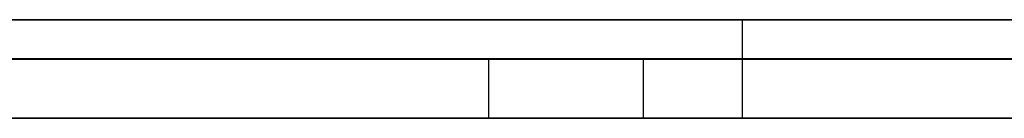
# Model space of a CAD drawing. Extents: x -2.05 to 2.05, y 0 to 2.3.
# Tile 68 of 74: x 1.584644 to 1.58963, y 2.219499 to 2.219999. Entities that reach past the tile are written whole.
import ezdxf

# ---------------------------------------------------------------- set-up
doc = ezdxf.new("R2010")
doc.units = 0
doc.layers.get('0').update_dxf_attribs({"linetype": 'CONTINUOUS'})

# ---------------------------------------------------------------- blocks, each defined once
blk = doc.blocks.new('*U1')
at = {"extrusion": (0, 1, 0)}
for p, q in [((1.978, 2.2199991, -0.83), (-1.978, 2.2199991, -0.83)), ((-1.978, 2.2199991, 0.83), (1.978, 2.2199991, 0.83)), ((0.708, 2.2199991, -0.705), (1.628, 2.2199991, -0.705)), ((1.628, 2.2199991, -0.405), (0.708, 2.2199991, -0.405)), ((1.5721384, 2.2199991, -0.20115), (1.6158282, 2.2199991, -0.32115)), ((1.5883017, 2.2199991, -0.20115), (1.5721384, 2.2199991, -0.20115)), ((1.5999588, 2.2199991, -0.2344561), (1.5883017, 2.2199991, -0.20115)), ((1.628, 2.2197991, -0.705), (0.708, 2.2197991, -0.705)), ((0.708, 2.2197991, -0.405), (1.628, 2.2197991, -0.405)), ((1.5870179, 2.2197991, -0.4910237), (1.5554751, 2.2197991, -0.5390237)), ((1.5711485, 2.2197991, -0.5428441), (1.6057281, 2.2197991, -0.4910237)), ((1.6057281, 2.2197991, -0.4910237), (1.5870179, 2.2197991, -0.4910237)), ((1.5554751, 2.2194991, -0.5390237), (1.5870179, 2.2194991, -0.4910237)), ((1.6057281, 2.2194991, -0.4910237), (1.5711485, 2.2194991, -0.5428441)), ((1.6158282, 2.2194991, -0.32115), (1.5721384, 2.2194991, -0.20115)), ((1.5721384, 2.2194991, -0.20115), (1.5883017, 2.2194991, -0.20115)), ((1.5870179, 2.2194991, -0.4910237), (1.6057281, 2.2194991, -0.4910237)), ((1.5883017, 2.2194991, -0.20115), (1.5999588, 2.2194991, -0.2344561))]:
    blk.add_line(p, q, dxfattribs=at)
for p, q in [((1.978, 2.2199991, -0.83), (-1.978, 2.2199991, -0.83)), ((0.708, 2.2199991, -0.705), (1.628, 2.2199991, -0.705)), ((1.628, 2.2197991, -0.705), (0.708, 2.2197991, -0.705)), ((1.5878016, 2.2197991, -0.5812441), (1.5878016, 2.2194991, -0.5812441)), ((1.5878016, 2.2197991, -0.5812441), (1.5878016, 2.2194991, -0.5812441))]:
    blk.add_line(p, q)
at = {"extrusion": (0, 0, -1)}
for p, q in [((-1.978, 2.2199991, 0.83), (1.978, 2.2199991, 0.83)), ((1.628, 2.2199991, -0.405), (0.708, 2.2199991, -0.405)), ((1.5883017, 2.2199991, -0.20115), (1.5721384, 2.2199991, -0.20115)), ((1.5883017, 2.2199991, -0.20115), (1.5883017, 2.2194991, -0.20115)), ((0.708, 2.2197991, -0.405), (1.628, 2.2197991, -0.405)), ((1.6057281, 2.2197991, -0.4910237), (1.5870179, 2.2197991, -0.4910237)), ((1.5870179, 2.2197991, -0.4910237), (1.5870179, 2.2194991, -0.4910237)), ((1.5721384, 2.2194991, -0.20115), (1.5883017, 2.2194991, -0.20115)), ((1.5870179, 2.2194991, -0.4910237), (1.6057281, 2.2194991, -0.4910237))]:
    blk.add_line(p, q, dxfattribs=at)
at = {"extrusion": (0.939659, 0, 0.342113)}
for p, q in [((1.5721384, 2.2199991, -0.20115), (1.6158282, 2.2199991, -0.32115)), ((1.6158282, 2.2194991, -0.32115), (1.5721384, 2.2194991, -0.20115))]:
    blk.add_line(p, q, dxfattribs=at)
at = {"extrusion": (-0.943858, 0, -0.33035)}
for p, q in [((1.5999588, 2.2199991, -0.2344561), (1.5883017, 2.2199991, -0.20115)), ((1.5883017, 2.2199991, -0.20115), (1.5883017, 2.2194991, -0.20115)), ((1.5883017, 2.2194991, -0.20115), (1.5999588, 2.2194991, -0.2344561))]:
    blk.add_line(p, q, dxfattribs=at)
at = {"extrusion": (0.835705, 0, -0.549178)}
for p, q in [((1.5870179, 2.2197991, -0.4910237), (1.5554751, 2.2197991, -0.5390237)), ((1.5870179, 2.2197991, -0.4910237), (1.5870179, 2.2194991, -0.4910237)), ((1.5554751, 2.2194991, -0.5390237), (1.5870179, 2.2194991, -0.4910237))]:
    blk.add_line(p, q, dxfattribs=at)
at = {"extrusion": (-0.831808, 0, 0.555063)}
for p, q in [((1.5711485, 2.2197991, -0.5428441), (1.6057281, 2.2197991, -0.4910237)), ((1.6057281, 2.2194991, -0.4910237), (1.5711485, 2.2194991, -0.5428441))]:
    blk.add_line(p, q, dxfattribs=at)
for points in [[(1.58451, 2.2198, -0.609399), (1.58465, 2.2198, -0.609366), (1.5848, 2.2198, -0.609332), (1.58494, 2.2198, -0.609298), (1.58507, 2.2198, -0.609263), (1.58521, 2.2198, -0.609228), (1.58535, 2.2198, -0.609192), (1.58549, 2.2198, -0.609156), (1.58563, 2.2198, -0.609119), (1.58577, 2.2198, -0.609082), (1.5859, 2.2198, -0.609044), (1.58604, 2.2198, -0.609005), (1.58618, 2.2198, -0.608967), (1.58631, 2.2198, -0.608927), (1.58645, 2.2198, -0.608887), (1.58658, 2.2198, -0.608847), (1.58672, 2.2198, -0.608806), (1.58685, 2.2198, -0.608765), (1.58699, 2.2198, -0.608723), (1.58712, 2.2198, -0.608681), (1.58725, 2.2198, -0.608638), (1.58738, 2.2198, -0.608594), (1.58752, 2.2198, -0.608551), (1.58765, 2.2198, -0.608506), (1.58778, 2.2198, -0.608461), (1.58791, 2.2198, -0.608416), (1.58804, 2.2198, -0.60837), (1.58817, 2.2198, -0.608324), (1.5883, 2.2198, -0.608277), (1.58843, 2.2198, -0.608229), (1.58856, 2.2198, -0.608181), (1.58869, 2.2198, -0.608133), (1.58882, 2.2198, -0.608084), (1.58894, 2.2198, -0.608034), (1.58907, 2.2198, -0.607985), (1.5892, 2.2198, -0.607934), (1.58932, 2.2198, -0.607883), (1.58945, 2.2198, -0.607832), (1.58958, 2.2198, -0.60778), (1.5897, 2.2198, -0.607727)], [(1.58451, 2.2198, -0.609399), (1.58465, 2.2198, -0.609366), (1.5848, 2.2198, -0.609332), (1.58494, 2.2198, -0.609298), (1.58507, 2.2198, -0.609263), (1.58521, 2.2198, -0.609228), (1.58535, 2.2198, -0.609192), (1.58549, 2.2198, -0.609156), (1.58563, 2.2198, -0.609119), (1.58577, 2.2198, -0.609082), (1.5859, 2.2198, -0.609044), (1.58604, 2.2198, -0.609005), (1.58618, 2.2198, -0.608967), (1.58631, 2.2198, -0.608927), (1.58645, 2.2198, -0.608887), (1.58658, 2.2198, -0.608847), (1.58672, 2.2198, -0.608806), (1.58685, 2.2198, -0.608765), (1.58699, 2.2198, -0.608723), (1.58712, 2.2198, -0.608681), (1.58725, 2.2198, -0.608638), (1.58738, 2.2198, -0.608594), (1.58752, 2.2198, -0.608551), (1.58765, 2.2198, -0.608506), (1.58778, 2.2198, -0.608461), (1.58791, 2.2198, -0.608416), (1.58804, 2.2198, -0.60837), (1.58817, 2.2198, -0.608324), (1.5883, 2.2198, -0.608277), (1.58843, 2.2198, -0.608229), (1.58856, 2.2198, -0.608181), (1.58869, 2.2198, -0.608133), (1.58882, 2.2198, -0.608084), (1.58894, 2.2198, -0.608034), (1.58907, 2.2198, -0.607985), (1.5892, 2.2198, -0.607934), (1.58932, 2.2198, -0.607883), (1.58945, 2.2198, -0.607832), (1.58958, 2.2198, -0.60778), (1.5897, 2.2198, -0.607727)], [(1.58967, 2.2198, -0.552429), (1.58944, 2.2198, -0.552236), (1.58921, 2.2198, -0.552044), (1.58897, 2.2198, -0.551854), (1.58873, 2.2198, -0.551666), (1.58849, 2.2198, -0.551479), (1.58825, 2.2198, -0.551293), (1.58801, 2.2198, -0.551109), (1.58777, 2.2198, -0.550927), (1.58752, 2.2198, -0.550746), (1.58728, 2.2198, -0.550566), (1.58703, 2.2198, -0.550389), (1.58678, 2.2198, -0.550212), (1.58654, 2.2198, -0.550037), (1.58629, 2.2198, -0.549864), (1.58603, 2.2198, -0.549692), (1.58578, 2.2198, -0.549522), (1.58553, 2.2198, -0.549353), (1.58527, 2.2198, -0.549186), (1.58501, 2.2198, -0.54902), (1.58475, 2.2198, -0.548856), (1.5845, 2.2198, -0.548693)], [(1.58967, 2.2198, -0.552429), (1.58944, 2.2198, -0.552236), (1.58921, 2.2198, -0.552044), (1.58897, 2.2198, -0.551854), (1.58873, 2.2198, -0.551666), (1.58849, 2.2198, -0.551479), (1.58825, 2.2198, -0.551293), (1.58801, 2.2198, -0.551109), (1.58777, 2.2198, -0.550927), (1.58752, 2.2198, -0.550746), (1.58728, 2.2198, -0.550566), (1.58703, 2.2198, -0.550389), (1.58678, 2.2198, -0.550212), (1.58654, 2.2198, -0.550037), (1.58629, 2.2198, -0.549864), (1.58603, 2.2198, -0.549692), (1.58578, 2.2198, -0.549522), (1.58553, 2.2198, -0.549353), (1.58527, 2.2198, -0.549186), (1.58501, 2.2198, -0.54902), (1.58475, 2.2198, -0.548856), (1.5845, 2.2198, -0.548693)], [(1.58464, 2.2198, -0.567923), (1.58471, 2.2198, -0.568048), (1.58477, 2.2198, -0.568174), (1.58483, 2.2198, -0.568299), (1.58489, 2.2198, -0.568426), (1.58495, 2.2198, -0.568552), (1.58501, 2.2198, -0.568678), (1.58507, 2.2198, -0.568805), (1.58513, 2.2198, -0.568932), (1.58519, 2.2198, -0.569059), (1.58525, 2.2198, -0.569186), (1.58531, 2.2198, -0.569314), (1.58536, 2.2198, -0.569442), (1.58542, 2.2198, -0.569569), (1.58547, 2.2198, -0.569697), (1.58553, 2.2198, -0.569825), (1.58558, 2.2198, -0.569954), (1.58563, 2.2198, -0.570082), (1.58569, 2.2198, -0.570211), (1.58574, 2.2198, -0.57034), (1.58579, 2.2198, -0.570469), (1.58584, 2.2198, -0.570598), (1.58589, 2.2198, -0.570728), (1.58594, 2.2198, -0.570857), (1.58599, 2.2198, -0.570987), (1.58604, 2.2198, -0.571117), (1.58608, 2.2198, -0.571247), (1.58613, 2.2198, -0.571378), (1.58618, 2.2198, -0.571508), (1.58622, 2.2198, -0.571639), (1.58627, 2.2198, -0.57177), (1.58631, 2.2198, -0.571901), (1.58636, 2.2198, -0.572032), (1.5864, 2.2198, -0.572164), (1.58644, 2.2198, -0.572296), (1.58648, 2.2198, -0.572427), (1.58652, 2.2198, -0.572559), (1.58656, 2.2198, -0.572692), (1.5866, 2.2198, -0.572824), (1.58664, 2.2198, -0.572956), (1.58668, 2.2198, -0.573089), (1.58672, 2.2198, -0.573222), (1.58675, 2.2198, -0.573355), (1.58679, 2.2198, -0.573489), (1.58683, 2.2198, -0.573622), (1.58686, 2.2198, -0.573756), (1.5869, 2.2198, -0.57389), (1.58693, 2.2198, -0.574024), (1.58696, 2.2198, -0.574158), (1.587, 2.2198, -0.574292), (1.58703, 2.2198, -0.574427), (1.58706, 2.2198, -0.574561), (1.58709, 2.2198, -0.574696), (1.58712, 2.2198, -0.574831), (1.58715, 2.2198, -0.574967), (1.58718, 2.2198, -0.575102), (1.58721, 2.2198, -0.575238), (1.58723, 2.2198, -0.575374), (1.58726, 2.2198, -0.57551), (1.58729, 2.2198, -0.575646), (1.58731, 2.2198, -0.575782), (1.58734, 2.2198, -0.575919), (1.58736, 2.2198, -0.576056), (1.58738, 2.2198, -0.576193), (1.58741, 2.2198, -0.57633), (1.58743, 2.2198, -0.576467), (1.58745, 2.2198, -0.576605), (1.58747, 2.2198, -0.576742), (1.58749, 2.2198, -0.57688), (1.58751, 2.2198, -0.577018), (1.58753, 2.2198, -0.577156), (1.58755, 2.2198, -0.577295), (1.58757, 2.2198, -0.577433), (1.58758, 2.2198, -0.577572), (1.5876, 2.2198, -0.577711), (1.58762, 2.2198, -0.57785), (1.58763, 2.2198, -0.57799), (1.58765, 2.2198, -0.578129), (1.58766, 2.2198, -0.578269), (1.58767, 2.2198, -0.578409), (1.58769, 2.2198, -0.578549), (1.5877, 2.2198, -0.578689), (1.58771, 2.2198, -0.578829), (1.58772, 2.2198, -0.57897), (1.58773, 2.2198, -0.579111), (1.58774, 2.2198, -0.579252), (1.58775, 2.2198, -0.579393), (1.58776, 2.2198, -0.579534), (1.58776, 2.2198, -0.579676), (1.58777, 2.2198, -0.579817), (1.58778, 2.2198, -0.579959), (1.58778, 2.2198, -0.580101), (1.58779, 2.2198, -0.580243), (1.58779, 2.2198, -0.580386), (1.58779, 2.2198, -0.580528), (1.5878, 2.2198, -0.580671), (1.5878, 2.2198, -0.580814), (1.5878, 2.2198, -0.580957), (1.5878, 2.2198, -0.581101), (1.5878, 2.2198, -0.581244)], [(1.58464, 2.2198, -0.567923), (1.58471, 2.2198, -0.568048), (1.58477, 2.2198, -0.568174), (1.58483, 2.2198, -0.568299), (1.58489, 2.2198, -0.568426), (1.58495, 2.2198, -0.568552), (1.58501, 2.2198, -0.568678), (1.58507, 2.2198, -0.568805), (1.58513, 2.2198, -0.568932), (1.58519, 2.2198, -0.569059), (1.58525, 2.2198, -0.569186), (1.58531, 2.2198, -0.569314), (1.58536, 2.2198, -0.569442), (1.58542, 2.2198, -0.569569), (1.58547, 2.2198, -0.569697), (1.58553, 2.2198, -0.569825), (1.58558, 2.2198, -0.569954), (1.58563, 2.2198, -0.570082), (1.58569, 2.2198, -0.570211), (1.58574, 2.2198, -0.57034), (1.58579, 2.2198, -0.570469), (1.58584, 2.2198, -0.570598), (1.58589, 2.2198, -0.570728), (1.58594, 2.2198, -0.570857), (1.58599, 2.2198, -0.570987), (1.58604, 2.2198, -0.571117), (1.58608, 2.2198, -0.571247), (1.58613, 2.2198, -0.571378), (1.58618, 2.2198, -0.571508), (1.58622, 2.2198, -0.571639), (1.58627, 2.2198, -0.57177), (1.58631, 2.2198, -0.571901), (1.58636, 2.2198, -0.572032), (1.5864, 2.2198, -0.572164), (1.58644, 2.2198, -0.572296), (1.58648, 2.2198, -0.572427), (1.58652, 2.2198, -0.572559), (1.58656, 2.2198, -0.572692), (1.5866, 2.2198, -0.572824), (1.58664, 2.2198, -0.572956), (1.58668, 2.2198, -0.573089), (1.58672, 2.2198, -0.573222), (1.58675, 2.2198, -0.573355), (1.58679, 2.2198, -0.573489), (1.58683, 2.2198, -0.573622), (1.58686, 2.2198, -0.573756), (1.5869, 2.2198, -0.57389), (1.58693, 2.2198, -0.574024), (1.58696, 2.2198, -0.574158), (1.587, 2.2198, -0.574292), (1.58703, 2.2198, -0.574427), (1.58706, 2.2198, -0.574561), (1.58709, 2.2198, -0.574696), (1.58712, 2.2198, -0.574831), (1.58715, 2.2198, -0.574967), (1.58718, 2.2198, -0.575102), (1.58721, 2.2198, -0.575238), (1.58723, 2.2198, -0.575374), (1.58726, 2.2198, -0.57551), (1.58729, 2.2198, -0.575646), (1.58731, 2.2198, -0.575782), (1.58734, 2.2198, -0.575919), (1.58736, 2.2198, -0.576056), (1.58738, 2.2198, -0.576193), (1.58741, 2.2198, -0.57633), (1.58743, 2.2198, -0.576467), (1.58745, 2.2198, -0.576605), (1.58747, 2.2198, -0.576742), (1.58749, 2.2198, -0.57688), (1.58751, 2.2198, -0.577018), (1.58753, 2.2198, -0.577156), (1.58755, 2.2198, -0.577295), (1.58757, 2.2198, -0.577433), (1.58758, 2.2198, -0.577572), (1.5876, 2.2198, -0.577711), (1.58762, 2.2198, -0.57785), (1.58763, 2.2198, -0.57799), (1.58765, 2.2198, -0.578129), (1.58766, 2.2198, -0.578269), (1.58767, 2.2198, -0.578409), (1.58769, 2.2198, -0.578549), (1.5877, 2.2198, -0.578689), (1.58771, 2.2198, -0.578829), (1.58772, 2.2198, -0.57897), (1.58773, 2.2198, -0.579111), (1.58774, 2.2198, -0.579252), (1.58775, 2.2198, -0.579393), (1.58776, 2.2198, -0.579534), (1.58776, 2.2198, -0.579676), (1.58777, 2.2198, -0.579817), (1.58778, 2.2198, -0.579959), (1.58778, 2.2198, -0.580101), (1.58779, 2.2198, -0.580243), (1.58779, 2.2198, -0.580386), (1.58779, 2.2198, -0.580528), (1.5878, 2.2198, -0.580671), (1.5878, 2.2198, -0.580814), (1.5878, 2.2198, -0.580957), (1.5878, 2.2198, -0.581101), (1.5878, 2.2198, -0.581244)], [(1.5878, 2.2198, -0.581244), (1.5878, 2.2198, -0.581334), (1.5878, 2.2198, -0.581424), (1.5878, 2.2198, -0.581514), (1.5878, 2.2198, -0.581603), (1.5878, 2.2198, -0.581692), (1.5878, 2.2198, -0.58178), (1.58779, 2.2198, -0.581869), (1.58779, 2.2198, -0.581957), (1.58779, 2.2198, -0.582044), (1.58779, 2.2198, -0.582132), (1.58778, 2.2198, -0.582219), (1.58778, 2.2198, -0.582306), (1.58778, 2.2198, -0.582392), (1.58777, 2.2198, -0.582478), (1.58777, 2.2198, -0.582564), (1.58777, 2.2198, -0.58265), (1.58776, 2.2198, -0.582735), (1.58776, 2.2198, -0.58282), (1.58775, 2.2198, -0.582905), (1.58775, 2.2198, -0.582989), (1.58774, 2.2198, -0.583073), (1.58773, 2.2198, -0.583157), (1.58773, 2.2198, -0.583241), (1.58772, 2.2198, -0.583324), (1.58771, 2.2198, -0.583407), (1.58771, 2.2198, -0.583489), (1.5877, 2.2198, -0.583572), (1.58769, 2.2198, -0.583654), (1.58768, 2.2198, -0.583735), (1.58768, 2.2198, -0.583817), (1.58767, 2.2198, -0.583898), (1.58766, 2.2198, -0.583979), (1.58765, 2.2198, -0.584059), (1.58764, 2.2198, -0.584139), (1.58763, 2.2198, -0.584219), (1.58762, 2.2198, -0.584299), (1.58761, 2.2198, -0.584378), (1.5876, 2.2198, -0.584457), (1.58759, 2.2198, -0.584536), (1.58758, 2.2198, -0.584614), (1.58757, 2.2198, -0.584692), (1.58756, 2.2198, -0.58477), (1.58754, 2.2198, -0.584848), (1.58753, 2.2198, -0.584925), (1.58752, 2.2198, -0.585002), (1.58751, 2.2198, -0.585078), (1.58749, 2.2198, -0.585154), (1.58748, 2.2198, -0.58523), (1.58747, 2.2198, -0.585306), (1.58745, 2.2198, -0.585382), (1.58744, 2.2198, -0.585457), (1.58742, 2.2198, -0.585531), (1.58741, 2.2198, -0.585606), (1.58739, 2.2198, -0.58568), (1.58738, 2.2198, -0.585754), (1.58736, 2.2198, -0.585827), (1.58735, 2.2198, -0.585901), (1.58733, 2.2198, -0.585974), (1.58732, 2.2198, -0.586046), (1.5873, 2.2198, -0.586119), (1.58728, 2.2198, -0.586191), (1.58726, 2.2198, -0.586263), (1.58725, 2.2198, -0.586334), (1.58723, 2.2198, -0.586405), (1.58721, 2.2198, -0.586476), (1.58719, 2.2198, -0.586547), (1.58717, 2.2198, -0.586617), (1.58716, 2.2198, -0.586687), (1.58714, 2.2198, -0.586757), (1.58712, 2.2198, -0.586826), (1.5871, 2.2198, -0.586895), (1.58708, 2.2198, -0.586964), (1.58706, 2.2198, -0.587032), (1.58704, 2.2198, -0.5871), (1.58702, 2.2198, -0.587168), (1.587, 2.2198, -0.587236), (1.58697, 2.2198, -0.587303), (1.58695, 2.2198, -0.58737), (1.58693, 2.2198, -0.587437), (1.58691, 2.2198, -0.587503), (1.58689, 2.2198, -0.587569), (1.58686, 2.2198, -0.587635), (1.58684, 2.2198, -0.5877), (1.58682, 2.2198, -0.587765), (1.58679, 2.2198, -0.58783), (1.58677, 2.2198, -0.587895), (1.58674, 2.2198, -0.587959), (1.58672, 2.2198, -0.588023), (1.5867, 2.2198, -0.588087), (1.58667, 2.2198, -0.58815), (1.58665, 2.2198, -0.588213), (1.58662, 2.2198, -0.588276), (1.58659, 2.2198, -0.588338), (1.58657, 2.2198, -0.5884), (1.58654, 2.2198, -0.588462), (1.58651, 2.2198, -0.588524), (1.58649, 2.2198, -0.588585), (1.58646, 2.2198, -0.588646), (1.58643, 2.2198, -0.588707), (1.58641, 2.2198, -0.588768), (1.58638, 2.2198, -0.588829), (1.58635, 2.2198, -0.588889), (1.58632, 2.2198, -0.588949), (1.58629, 2.2198, -0.589009), (1.58626, 2.2198, -0.589069), (1.58623, 2.2198, -0.589129), (1.5862, 2.2198, -0.589188), (1.58617, 2.2198, -0.589247), (1.58614, 2.2198, -0.589306), (1.58611, 2.2198, -0.589365), (1.58608, 2.2198, -0.589424), (1.58605, 2.2198, -0.589482), (1.58602, 2.2198, -0.589541), (1.58598, 2.2198, -0.589599), (1.58595, 2.2198, -0.589656), (1.58592, 2.2198, -0.589714), (1.58589, 2.2198, -0.589772), (1.58585, 2.2198, -0.589829), (1.58582, 2.2198, -0.589886), (1.58578, 2.2198, -0.589943), (1.58575, 2.2198, -0.59), (1.58572, 2.2198, -0.590056), (1.58568, 2.2198, -0.590112), (1.58565, 2.2198, -0.590169), (1.58561, 2.2198, -0.590225), (1.58557, 2.2198, -0.59028), (1.58554, 2.2198, -0.590336), (1.5855, 2.2198, -0.590391), (1.58547, 2.2198, -0.590446), (1.58543, 2.2198, -0.590501), (1.58539, 2.2198, -0.590556), (1.58535, 2.2198, -0.590611), (1.58532, 2.2198, -0.590665), (1.58528, 2.2198, -0.590719), (1.58524, 2.2198, -0.590773), (1.5852, 2.2198, -0.590827), (1.58516, 2.2198, -0.590881), (1.58512, 2.2198, -0.590934), (1.58508, 2.2198, -0.590987), (1.58504, 2.2198, -0.59104), (1.585, 2.2198, -0.591093), (1.58496, 2.2198, -0.591146), (1.58492, 2.2198, -0.591198), (1.58488, 2.2198, -0.591251), (1.58484, 2.2198, -0.591303), (1.5848, 2.2198, -0.591355), (1.58476, 2.2198, -0.591406), (1.58471, 2.2198, -0.591458), (1.58467, 2.2198, -0.591509), (1.58463, 2.2198, -0.59156)], [(1.5878, 2.2198, -0.581244), (1.5878, 2.2198, -0.581334), (1.5878, 2.2198, -0.581424), (1.5878, 2.2198, -0.581514), (1.5878, 2.2198, -0.581603), (1.5878, 2.2198, -0.581692), (1.5878, 2.2198, -0.58178), (1.58779, 2.2198, -0.581869), (1.58779, 2.2198, -0.581957), (1.58779, 2.2198, -0.582044), (1.58779, 2.2198, -0.582132), (1.58778, 2.2198, -0.582219), (1.58778, 2.2198, -0.582306), (1.58778, 2.2198, -0.582392), (1.58777, 2.2198, -0.582478), (1.58777, 2.2198, -0.582564), (1.58777, 2.2198, -0.58265), (1.58776, 2.2198, -0.582735), (1.58776, 2.2198, -0.58282), (1.58775, 2.2198, -0.582905), (1.58775, 2.2198, -0.582989), (1.58774, 2.2198, -0.583073), (1.58773, 2.2198, -0.583157), (1.58773, 2.2198, -0.583241), (1.58772, 2.2198, -0.583324), (1.58771, 2.2198, -0.583407), (1.58771, 2.2198, -0.583489), (1.5877, 2.2198, -0.583572), (1.58769, 2.2198, -0.583654), (1.58768, 2.2198, -0.583735), (1.58768, 2.2198, -0.583817), (1.58767, 2.2198, -0.583898), (1.58766, 2.2198, -0.583979), (1.58765, 2.2198, -0.584059), (1.58764, 2.2198, -0.584139), (1.58763, 2.2198, -0.584219), (1.58762, 2.2198, -0.584299), (1.58761, 2.2198, -0.584378), (1.5876, 2.2198, -0.584457), (1.58759, 2.2198, -0.584536), (1.58758, 2.2198, -0.584614), (1.58757, 2.2198, -0.584692), (1.58756, 2.2198, -0.58477), (1.58754, 2.2198, -0.584848), (1.58753, 2.2198, -0.584925), (1.58752, 2.2198, -0.585002), (1.58751, 2.2198, -0.585078), (1.58749, 2.2198, -0.585154), (1.58748, 2.2198, -0.58523), (1.58747, 2.2198, -0.585306), (1.58745, 2.2198, -0.585382), (1.58744, 2.2198, -0.585457), (1.58742, 2.2198, -0.585531), (1.58741, 2.2198, -0.585606), (1.58739, 2.2198, -0.58568), (1.58738, 2.2198, -0.585754), (1.58736, 2.2198, -0.585827), (1.58735, 2.2198, -0.585901), (1.58733, 2.2198, -0.585974), (1.58732, 2.2198, -0.586046), (1.5873, 2.2198, -0.586119), (1.58728, 2.2198, -0.586191), (1.58726, 2.2198, -0.586263), (1.58725, 2.2198, -0.586334), (1.58723, 2.2198, -0.586405), (1.58721, 2.2198, -0.586476), (1.58719, 2.2198, -0.586547), (1.58717, 2.2198, -0.586617), (1.58716, 2.2198, -0.586687), (1.58714, 2.2198, -0.586757), (1.58712, 2.2198, -0.586826), (1.5871, 2.2198, -0.586895), (1.58708, 2.2198, -0.586964), (1.58706, 2.2198, -0.587032), (1.58704, 2.2198, -0.5871), (1.58702, 2.2198, -0.587168), (1.587, 2.2198, -0.587236), (1.58697, 2.2198, -0.587303), (1.58695, 2.2198, -0.58737), (1.58693, 2.2198, -0.587437), (1.58691, 2.2198, -0.587503), (1.58689, 2.2198, -0.587569), (1.58686, 2.2198, -0.587635), (1.58684, 2.2198, -0.5877), (1.58682, 2.2198, -0.587765), (1.58679, 2.2198, -0.58783), (1.58677, 2.2198, -0.587895), (1.58674, 2.2198, -0.587959), (1.58672, 2.2198, -0.588023), (1.5867, 2.2198, -0.588087), (1.58667, 2.2198, -0.58815), (1.58665, 2.2198, -0.588213), (1.58662, 2.2198, -0.588276), (1.58659, 2.2198, -0.588338), (1.58657, 2.2198, -0.5884), (1.58654, 2.2198, -0.588462), (1.58651, 2.2198, -0.588524), (1.58649, 2.2198, -0.588585), (1.58646, 2.2198, -0.588646), (1.58643, 2.2198, -0.588707), (1.58641, 2.2198, -0.588768), (1.58638, 2.2198, -0.588829), (1.58635, 2.2198, -0.588889), (1.58632, 2.2198, -0.588949), (1.58629, 2.2198, -0.589009), (1.58626, 2.2198, -0.589069), (1.58623, 2.2198, -0.589129), (1.5862, 2.2198, -0.589188), (1.58617, 2.2198, -0.589247), (1.58614, 2.2198, -0.589306), (1.58611, 2.2198, -0.589365), (1.58608, 2.2198, -0.589424), (1.58605, 2.2198, -0.589482), (1.58602, 2.2198, -0.589541), (1.58598, 2.2198, -0.589599), (1.58595, 2.2198, -0.589656), (1.58592, 2.2198, -0.589714), (1.58589, 2.2198, -0.589772), (1.58585, 2.2198, -0.589829), (1.58582, 2.2198, -0.589886), (1.58578, 2.2198, -0.589943), (1.58575, 2.2198, -0.59), (1.58572, 2.2198, -0.590056), (1.58568, 2.2198, -0.590112), (1.58565, 2.2198, -0.590169), (1.58561, 2.2198, -0.590225), (1.58557, 2.2198, -0.59028), (1.58554, 2.2198, -0.590336), (1.5855, 2.2198, -0.590391), (1.58547, 2.2198, -0.590446), (1.58543, 2.2198, -0.590501), (1.58539, 2.2198, -0.590556), (1.58535, 2.2198, -0.590611), (1.58532, 2.2198, -0.590665), (1.58528, 2.2198, -0.590719), (1.58524, 2.2198, -0.590773), (1.5852, 2.2198, -0.590827), (1.58516, 2.2198, -0.590881), (1.58512, 2.2198, -0.590934), (1.58508, 2.2198, -0.590987), (1.58504, 2.2198, -0.59104), (1.585, 2.2198, -0.591093), (1.58496, 2.2198, -0.591146), (1.58492, 2.2198, -0.591198), (1.58488, 2.2198, -0.591251), (1.58484, 2.2198, -0.591303), (1.5848, 2.2198, -0.591355), (1.58476, 2.2198, -0.591406), (1.58471, 2.2198, -0.591458), (1.58467, 2.2198, -0.591509), (1.58463, 2.2198, -0.59156)], [(1.58975, 2.2195, -0.607708), (1.58956, 2.2195, -0.607787), (1.58937, 2.2195, -0.607865), (1.58918, 2.2195, -0.607941), (1.58899, 2.2195, -0.608017), (1.5888, 2.2195, -0.608091), (1.5886, 2.2195, -0.608165), (1.58841, 2.2195, -0.608237), (1.58822, 2.2195, -0.608308), (1.58802, 2.2195, -0.608378), (1.58782, 2.2195, -0.608446), (1.58763, 2.2195, -0.608514), (1.58743, 2.2195, -0.60858), (1.58723, 2.2195, -0.608646), (1.58703, 2.2195, -0.60871), (1.58683, 2.2195, -0.608773), (1.58662, 2.2195, -0.608835), (1.58642, 2.2195, -0.608895), (1.58622, 2.2195, -0.608955), (1.58601, 2.2195, -0.609013), (1.58581, 2.2195, -0.609071), (1.5856, 2.2195, -0.609127), (1.58539, 2.2195, -0.609182), (1.58518, 2.2195, -0.609236), (1.58497, 2.2195, -0.609288), (1.58476, 2.2195, -0.60934), (1.58455, 2.2195, -0.60939)], [(1.58975, 2.2195, -0.607708), (1.58956, 2.2195, -0.607787), (1.58937, 2.2195, -0.607865), (1.58918, 2.2195, -0.607941), (1.58899, 2.2195, -0.608017), (1.5888, 2.2195, -0.608091), (1.5886, 2.2195, -0.608165), (1.58841, 2.2195, -0.608237), (1.58822, 2.2195, -0.608308), (1.58802, 2.2195, -0.608378), (1.58782, 2.2195, -0.608446), (1.58763, 2.2195, -0.608514), (1.58743, 2.2195, -0.60858), (1.58723, 2.2195, -0.608646), (1.58703, 2.2195, -0.60871), (1.58683, 2.2195, -0.608773), (1.58662, 2.2195, -0.608835), (1.58642, 2.2195, -0.608895), (1.58622, 2.2195, -0.608955), (1.58601, 2.2195, -0.609013), (1.58581, 2.2195, -0.609071), (1.5856, 2.2195, -0.609127), (1.58539, 2.2195, -0.609182), (1.58518, 2.2195, -0.609236), (1.58497, 2.2195, -0.609288), (1.58476, 2.2195, -0.60934), (1.58455, 2.2195, -0.60939)], [(1.58427, 2.2195, -0.548551), (1.58466, 2.2195, -0.548794), (1.58505, 2.2195, -0.549041), (1.58543, 2.2195, -0.549291), (1.58581, 2.2195, -0.549545), (1.58619, 2.2195, -0.549802), (1.58657, 2.2195, -0.550062), (1.58694, 2.2195, -0.550326), (1.58732, 2.2195, -0.550593), (1.58768, 2.2195, -0.550864), (1.58805, 2.2195, -0.551138), (1.58841, 2.2195, -0.551416), (1.58877, 2.2195, -0.551697), (1.58913, 2.2195, -0.551981), (1.58948, 2.2195, -0.552269), (1.58983, 2.2195, -0.55256)], [(1.58427, 2.2195, -0.548551), (1.58466, 2.2195, -0.548794), (1.58505, 2.2195, -0.549041), (1.58543, 2.2195, -0.549291), (1.58581, 2.2195, -0.549545), (1.58619, 2.2195, -0.549802), (1.58657, 2.2195, -0.550062), (1.58694, 2.2195, -0.550326), (1.58732, 2.2195, -0.550593), (1.58768, 2.2195, -0.550864), (1.58805, 2.2195, -0.551138), (1.58841, 2.2195, -0.551416), (1.58877, 2.2195, -0.551697), (1.58913, 2.2195, -0.551981), (1.58948, 2.2195, -0.552269), (1.58983, 2.2195, -0.55256)], [(1.58463, 2.2195, -0.567891), (1.58472, 2.2195, -0.568079), (1.58482, 2.2195, -0.568268), (1.58491, 2.2195, -0.568457), (1.585, 2.2195, -0.568648), (1.58509, 2.2195, -0.568838), (1.58518, 2.2195, -0.569029), (1.58526, 2.2195, -0.569221), (1.58535, 2.2195, -0.569412), (1.58543, 2.2195, -0.569605), (1.58552, 2.2195, -0.569797), (1.5856, 2.2195, -0.56999), (1.58568, 2.2195, -0.570184), (1.58575, 2.2195, -0.570378), (1.58583, 2.2195, -0.570572), (1.58591, 2.2195, -0.570767), (1.58598, 2.2195, -0.570962), (1.58605, 2.2195, -0.571157), (1.58612, 2.2195, -0.571353), (1.58619, 2.2195, -0.57155), (1.58626, 2.2195, -0.571746), (1.58633, 2.2195, -0.571944), (1.58639, 2.2195, -0.572141), (1.58645, 2.2195, -0.572339), (1.58652, 2.2195, -0.572538), (1.58658, 2.2195, -0.572736), (1.58664, 2.2195, -0.572936), (1.58669, 2.2195, -0.573135), (1.58675, 2.2195, -0.573335), (1.5868, 2.2195, -0.573536), (1.58686, 2.2195, -0.573737), (1.58691, 2.2195, -0.573938), (1.58696, 2.2195, -0.57414), (1.58701, 2.2195, -0.574342), (1.58706, 2.2195, -0.574544), (1.5871, 2.2195, -0.574747), (1.58715, 2.2195, -0.574951), (1.58719, 2.2195, -0.575155), (1.58723, 2.2195, -0.575359), (1.58727, 2.2195, -0.575563), (1.58731, 2.2195, -0.575768), (1.58735, 2.2195, -0.575974), (1.58738, 2.2195, -0.57618), (1.58742, 2.2195, -0.576386), (1.58745, 2.2195, -0.576593), (1.58748, 2.2195, -0.5768), (1.58751, 2.2195, -0.577007), (1.58754, 2.2195, -0.577215), (1.58757, 2.2195, -0.577424), (1.58759, 2.2195, -0.577632), (1.58762, 2.2195, -0.577841), (1.58764, 2.2195, -0.578051), (1.58766, 2.2195, -0.578261), (1.58768, 2.2195, -0.578471), (1.5877, 2.2195, -0.578682), (1.58771, 2.2195, -0.578893), (1.58773, 2.2195, -0.579105), (1.58774, 2.2195, -0.579317), (1.58775, 2.2195, -0.57953), (1.58777, 2.2195, -0.579742), (1.58778, 2.2195, -0.579956), (1.58778, 2.2195, -0.580169), (1.58779, 2.2195, -0.580384), (1.5878, 2.2195, -0.580598), (1.5878, 2.2195, -0.580813), (1.5878, 2.2195, -0.581028), (1.5878, 2.2195, -0.581244)], [(1.58463, 2.2195, -0.567891), (1.58472, 2.2195, -0.568079), (1.58482, 2.2195, -0.568268), (1.58491, 2.2195, -0.568457), (1.585, 2.2195, -0.568648), (1.58509, 2.2195, -0.568838), (1.58518, 2.2195, -0.569029), (1.58526, 2.2195, -0.569221), (1.58535, 2.2195, -0.569412), (1.58543, 2.2195, -0.569605), (1.58552, 2.2195, -0.569797), (1.5856, 2.2195, -0.56999), (1.58568, 2.2195, -0.570184), (1.58575, 2.2195, -0.570378), (1.58583, 2.2195, -0.570572), (1.58591, 2.2195, -0.570767), (1.58598, 2.2195, -0.570962), (1.58605, 2.2195, -0.571157), (1.58612, 2.2195, -0.571353), (1.58619, 2.2195, -0.57155), (1.58626, 2.2195, -0.571746), (1.58633, 2.2195, -0.571944), (1.58639, 2.2195, -0.572141), (1.58645, 2.2195, -0.572339), (1.58652, 2.2195, -0.572538), (1.58658, 2.2195, -0.572736), (1.58664, 2.2195, -0.572936), (1.58669, 2.2195, -0.573135), (1.58675, 2.2195, -0.573335), (1.5868, 2.2195, -0.573536), (1.58686, 2.2195, -0.573737), (1.58691, 2.2195, -0.573938), (1.58696, 2.2195, -0.57414), (1.58701, 2.2195, -0.574342), (1.58706, 2.2195, -0.574544), (1.5871, 2.2195, -0.574747), (1.58715, 2.2195, -0.574951), (1.58719, 2.2195, -0.575155), (1.58723, 2.2195, -0.575359), (1.58727, 2.2195, -0.575563), (1.58731, 2.2195, -0.575768), (1.58735, 2.2195, -0.575974), (1.58738, 2.2195, -0.57618), (1.58742, 2.2195, -0.576386), (1.58745, 2.2195, -0.576593), (1.58748, 2.2195, -0.5768), (1.58751, 2.2195, -0.577007), (1.58754, 2.2195, -0.577215), (1.58757, 2.2195, -0.577424), (1.58759, 2.2195, -0.577632), (1.58762, 2.2195, -0.577841), (1.58764, 2.2195, -0.578051), (1.58766, 2.2195, -0.578261), (1.58768, 2.2195, -0.578471), (1.5877, 2.2195, -0.578682), (1.58771, 2.2195, -0.578893), (1.58773, 2.2195, -0.579105), (1.58774, 2.2195, -0.579317), (1.58775, 2.2195, -0.57953), (1.58777, 2.2195, -0.579742), (1.58778, 2.2195, -0.579956), (1.58778, 2.2195, -0.580169), (1.58779, 2.2195, -0.580384), (1.5878, 2.2195, -0.580598), (1.5878, 2.2195, -0.580813), (1.5878, 2.2195, -0.581028), (1.5878, 2.2195, -0.581244)], [(1.5878, 2.2195, -0.581244), (1.5878, 2.2195, -0.58138), (1.5878, 2.2195, -0.581514), (1.5878, 2.2195, -0.581648), (1.5878, 2.2195, -0.581782), (1.58779, 2.2195, -0.581914), (1.58779, 2.2195, -0.582046), (1.58779, 2.2195, -0.582178), (1.58778, 2.2195, -0.582308), (1.58778, 2.2195, -0.582438), (1.58777, 2.2195, -0.582568), (1.58776, 2.2195, -0.582696), (1.58776, 2.2195, -0.582824), (1.58775, 2.2195, -0.582951), (1.58774, 2.2195, -0.583078), (1.58773, 2.2195, -0.583204), (1.58772, 2.2195, -0.583329), (1.58771, 2.2195, -0.583454), (1.5877, 2.2195, -0.583578), (1.58769, 2.2195, -0.583701), (1.58768, 2.2195, -0.583823), (1.58766, 2.2195, -0.583945), (1.58765, 2.2195, -0.584066), (1.58763, 2.2195, -0.584187), (1.58762, 2.2195, -0.584306), (1.5876, 2.2195, -0.584425), (1.58759, 2.2195, -0.584544), (1.58757, 2.2195, -0.584662), (1.58755, 2.2195, -0.584779), (1.58754, 2.2195, -0.584895), (1.58752, 2.2195, -0.585011), (1.5875, 2.2195, -0.585126), (1.58748, 2.2195, -0.58524), (1.58746, 2.2195, -0.585354), (1.58744, 2.2195, -0.585467), (1.58741, 2.2195, -0.585579), (1.58739, 2.2195, -0.585691), (1.58737, 2.2195, -0.585801), (1.58735, 2.2195, -0.585912), (1.58732, 2.2195, -0.586021), (1.5873, 2.2195, -0.58613), (1.58727, 2.2195, -0.586238), (1.58724, 2.2195, -0.586346), (1.58722, 2.2195, -0.586453), (1.58719, 2.2195, -0.586559), (1.58716, 2.2195, -0.586664), (1.58713, 2.2195, -0.586769), (1.5871, 2.2195, -0.586873), (1.58707, 2.2195, -0.586977), (1.58704, 2.2195, -0.587079), (1.58701, 2.2195, -0.587182), (1.58698, 2.2195, -0.587283), (1.58695, 2.2195, -0.587384), (1.58691, 2.2195, -0.587484), (1.58688, 2.2195, -0.587583), (1.58685, 2.2195, -0.587682), (1.58681, 2.2195, -0.58778), (1.58678, 2.2195, -0.587877), (1.58674, 2.2195, -0.587974), (1.5867, 2.2195, -0.58807), (1.58666, 2.2195, -0.588165), (1.58663, 2.2195, -0.58826), (1.58659, 2.2195, -0.588354), (1.58655, 2.2195, -0.588447), (1.58651, 2.2195, -0.588539), (1.58647, 2.2195, -0.588631), (1.58643, 2.2195, -0.588723), (1.58638, 2.2195, -0.588814), (1.58634, 2.2195, -0.588905), (1.5863, 2.2195, -0.588996), (1.58625, 2.2195, -0.589086), (1.58621, 2.2195, -0.589175), (1.58616, 2.2195, -0.589264), (1.58612, 2.2195, -0.589353), (1.58607, 2.2195, -0.589441), (1.58602, 2.2195, -0.589529), (1.58597, 2.2195, -0.589616), (1.58592, 2.2195, -0.589703), (1.58588, 2.2195, -0.589789), (1.58582, 2.2195, -0.589875), (1.58577, 2.2195, -0.589961), (1.58572, 2.2195, -0.590046), (1.58567, 2.2195, -0.590131), (1.58562, 2.2195, -0.590215), (1.58556, 2.2195, -0.590299), (1.58551, 2.2195, -0.590382), (1.58545, 2.2195, -0.590465), (1.5854, 2.2195, -0.590548), (1.58534, 2.2195, -0.59063), (1.58528, 2.2195, -0.590711), (1.58523, 2.2195, -0.590792), (1.58517, 2.2195, -0.590873), (1.58511, 2.2195, -0.590953), (1.58505, 2.2195, -0.591033), (1.58499, 2.2195, -0.591113), (1.58493, 2.2195, -0.591192), (1.58487, 2.2195, -0.59127), (1.5848, 2.2195, -0.591348), (1.58474, 2.2195, -0.591426), (1.58468, 2.2195, -0.591503), (1.58461, 2.2195, -0.59158)], [(1.5878, 2.2195, -0.581244), (1.5878, 2.2195, -0.58138), (1.5878, 2.2195, -0.581514), (1.5878, 2.2195, -0.581648), (1.5878, 2.2195, -0.581782), (1.58779, 2.2195, -0.581914), (1.58779, 2.2195, -0.582046), (1.58779, 2.2195, -0.582178), (1.58778, 2.2195, -0.582308), (1.58778, 2.2195, -0.582438), (1.58777, 2.2195, -0.582568), (1.58776, 2.2195, -0.582696), (1.58776, 2.2195, -0.582824), (1.58775, 2.2195, -0.582951), (1.58774, 2.2195, -0.583078), (1.58773, 2.2195, -0.583204), (1.58772, 2.2195, -0.583329), (1.58771, 2.2195, -0.583454), (1.5877, 2.2195, -0.583578), (1.58769, 2.2195, -0.583701), (1.58768, 2.2195, -0.583823), (1.58766, 2.2195, -0.583945), (1.58765, 2.2195, -0.584066), (1.58763, 2.2195, -0.584187), (1.58762, 2.2195, -0.584306), (1.5876, 2.2195, -0.584425), (1.58759, 2.2195, -0.584544), (1.58757, 2.2195, -0.584662), (1.58755, 2.2195, -0.584779), (1.58754, 2.2195, -0.584895), (1.58752, 2.2195, -0.585011), (1.5875, 2.2195, -0.585126), (1.58748, 2.2195, -0.58524), (1.58746, 2.2195, -0.585354), (1.58744, 2.2195, -0.585467), (1.58741, 2.2195, -0.585579), (1.58739, 2.2195, -0.585691), (1.58737, 2.2195, -0.585801), (1.58735, 2.2195, -0.585912), (1.58732, 2.2195, -0.586021), (1.5873, 2.2195, -0.58613), (1.58727, 2.2195, -0.586238), (1.58724, 2.2195, -0.586346), (1.58722, 2.2195, -0.586453), (1.58719, 2.2195, -0.586559), (1.58716, 2.2195, -0.586664), (1.58713, 2.2195, -0.586769), (1.5871, 2.2195, -0.586873), (1.58707, 2.2195, -0.586977), (1.58704, 2.2195, -0.587079), (1.58701, 2.2195, -0.587182), (1.58698, 2.2195, -0.587283), (1.58695, 2.2195, -0.587384), (1.58691, 2.2195, -0.587484), (1.58688, 2.2195, -0.587583), (1.58685, 2.2195, -0.587682), (1.58681, 2.2195, -0.58778), (1.58678, 2.2195, -0.587877), (1.58674, 2.2195, -0.587974), (1.5867, 2.2195, -0.58807), (1.58666, 2.2195, -0.588165), (1.58663, 2.2195, -0.58826), (1.58659, 2.2195, -0.588354), (1.58655, 2.2195, -0.588447), (1.58651, 2.2195, -0.588539), (1.58647, 2.2195, -0.588631), (1.58643, 2.2195, -0.588723), (1.58638, 2.2195, -0.588814), (1.58634, 2.2195, -0.588905), (1.5863, 2.2195, -0.588996), (1.58625, 2.2195, -0.589086), (1.58621, 2.2195, -0.589175), (1.58616, 2.2195, -0.589264), (1.58612, 2.2195, -0.589353), (1.58607, 2.2195, -0.589441), (1.58602, 2.2195, -0.589529), (1.58597, 2.2195, -0.589616), (1.58592, 2.2195, -0.589703), (1.58588, 2.2195, -0.589789), (1.58582, 2.2195, -0.589875), (1.58577, 2.2195, -0.589961), (1.58572, 2.2195, -0.590046), (1.58567, 2.2195, -0.590131), (1.58562, 2.2195, -0.590215), (1.58556, 2.2195, -0.590299), (1.58551, 2.2195, -0.590382), (1.58545, 2.2195, -0.590465), (1.5854, 2.2195, -0.590548), (1.58534, 2.2195, -0.59063), (1.58528, 2.2195, -0.590711), (1.58523, 2.2195, -0.590792), (1.58517, 2.2195, -0.590873), (1.58511, 2.2195, -0.590953), (1.58505, 2.2195, -0.591033), (1.58499, 2.2195, -0.591113), (1.58493, 2.2195, -0.591192), (1.58487, 2.2195, -0.59127), (1.5848, 2.2195, -0.591348), (1.58474, 2.2195, -0.591426), (1.58468, 2.2195, -0.591503), (1.58461, 2.2195, -0.59158)]]:
    blk.add_polyline3d(points)

msp = doc.modelspace()

# ---------------------------------------------------------------- block references
msp.add_blockref('*U1', (0, 0))

doc.saveas('drawing.dxf')
